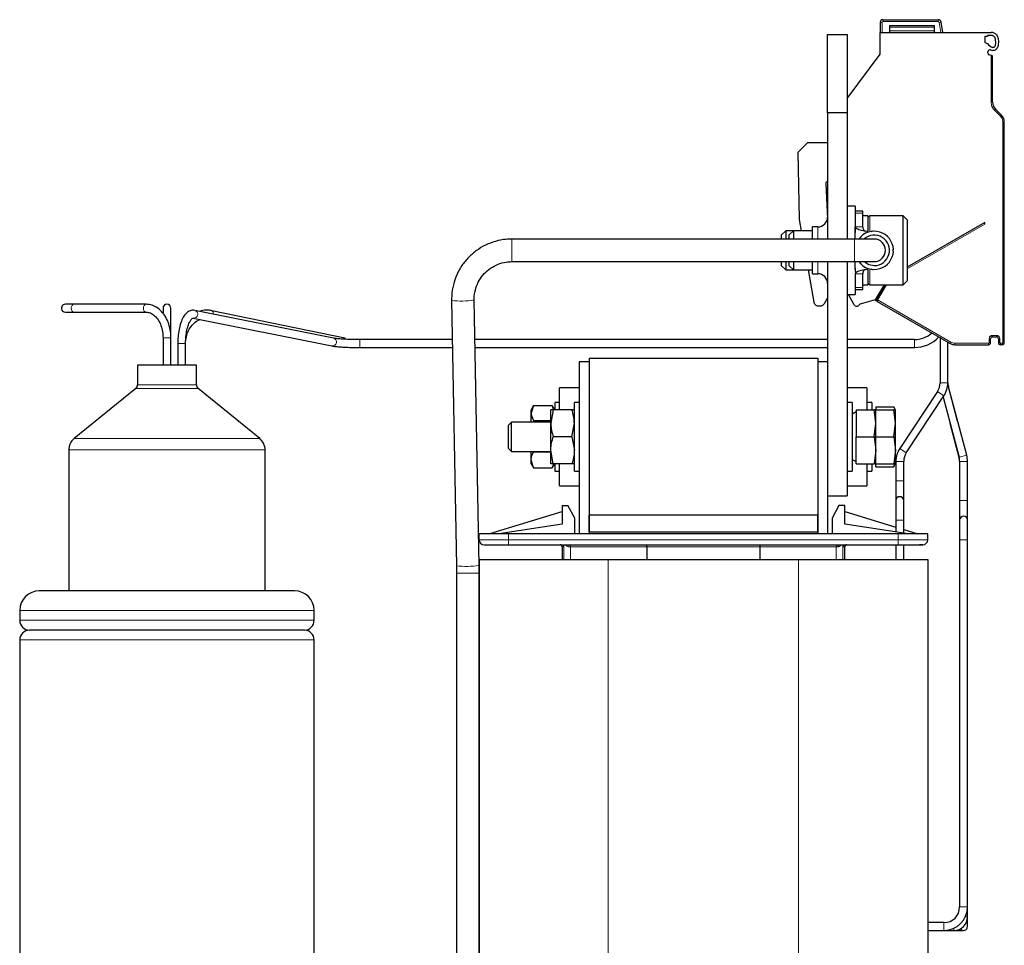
# Model space of a CAD drawing. Header units: millimetres. Extents: x 5 to 418, y 2 to 292.
# Tile 39 of 41: x 175 to 225, y 195 to 242. Entities that reach past the tile are written whole.
import ezdxf

# ---------------------------------------------------------------- set-up
doc = ezdxf.new("R2010")
doc.units = ezdxf.units.MM

msp = doc.modelspace()

# ---------------------------------------------------------------- linework, layer by layer
at = {"color": 7, "linetype": 'Continuous', "lineweight": 25}
for p, q in [((218.7912, 241.5298), (218.7912, 241.0298)), ((218.9412, 241.6798), (221.7507, 241.6798)), ((219.2662, 241.3798), (221.5662, 241.3798)), ((219.2662, 241.3798), (219.2662, 241.0298)), ((221.5662, 241.0298), (221.5662, 241.3798)), ((221.9912, 241.0298), (221.8984, 241.5558)), ((216.1162, 240.9298), (217.1162, 240.9298)), ((216.1162, 236.9298), (216.1162, 240.9298)), ((217.1162, 240.9298), (217.1162, 236.9298)), ((218.7912, 241.0298), (224.4412, 241.0298)), ((218.7912, 239.9298), (218.7912, 241.0298)), ((224.241, 240.8296), (224.1162, 240.8296)), ((224.1162, 240.8296), (224.1162, 240.5159)), ((224.4412, 240.8798), (224.3277, 240.8798)), ((224.1162, 240.5159), (224.2619, 240.4629)), ((217.1162, 237.6662), (218.7912, 239.9298)), ((224.2762, 239.989), (224.2762, 240.0487)), ((224.4412, 239.8589), (224.342, 239.895)), ((224.5162, 237.48), (224.5162, 239.8316)), ((216.1162, 236.9298), (216.1162, 230.5048)), ((217.1162, 236.9298), (216.1162, 236.9298)), ((217.1162, 236.9298), (217.1162, 230.5048)), ((224.9697, 236.8193), (224.6626, 237.1264)), ((225.1162, 225.2229), (225.1162, 236.4658)), ((214.6248, 234.9384), (215.1162, 235.4298)), ((215.1162, 235.4298), (216.1162, 235.4298)), ((214.6848, 231.4971), (214.6248, 234.9384)), ((216.0213, 233.3249), (216.1089, 231.5395)), ((217.5162, 232.1798), (217.1162, 232.1798)), ((217.5162, 232.1798), (217.5162, 231.5055)), ((217.9162, 231.9298), (217.5162, 231.9298)), ((217.9162, 231.8288), (217.9162, 231.9298)), ((217.9162, 231.1274), (217.9162, 231.8288)), ((214.7849, 230.9298), (214.6848, 231.4971)), ((217.5162, 231.5055), (217.5162, 231.1274)), ((218.1662, 231.6798), (217.9162, 231.6798)), ((218.1662, 231.6798), (218.1662, 230.9248)), ((219.9662, 231.6798), (218.2662, 231.6798)), ((220.1662, 231.4798), (219.9662, 231.6798)), ((219.9662, 228.1798), (219.9662, 231.6798)), ((220.1662, 231.4798), (220.1662, 228.3798)), ((224.1162, 231.3548), (220.1662, 229.0743)), ((224.1162, 231.2682), (224.1162, 231.3548)), ((213.9809, 230.9298), (213.7662, 230.715)), ((213.7662, 230.5048), (213.7662, 230.715)), ((214.3809, 230.9298), (213.9809, 230.9298)), ((213.9809, 230.9298), (213.9809, 230.5048)), ((214.3809, 230.9298), (214.1662, 230.715)), ((214.1662, 230.5048), (214.1662, 230.715)), ((215.3412, 230.9298), (214.3809, 230.9298)), ((214.3809, 230.9298), (214.3809, 230.5048)), ((215.6162, 231.1248), (215.3412, 231.1248)), ((215.3412, 230.5048), (215.3412, 231.1248)), ((218.2759, 230.9014), (218.3657, 230.8974)), ((218.4007, 230.9006), (218.3657, 230.8974)), ((217.4912, 230.5048), (200.0408, 230.5048)), ((218.4912, 230.5048), (217.4912, 230.5048)), ((200.0408, 229.3548), (217.4912, 229.3548)), ((213.7662, 229.1445), (213.7662, 229.3548)), ((213.9809, 229.3548), (213.9809, 228.9298)), ((214.1662, 229.1445), (214.1662, 229.3548)), ((214.3809, 229.3548), (214.3809, 228.9298)), ((215.3412, 228.7348), (215.3412, 229.3548)), ((216.1162, 229.3548), (216.1162, 217.4298)), ((217.1162, 229.3548), (217.1162, 217.4298)), ((217.4912, 229.3548), (218.4912, 229.3548)), ((213.7662, 229.1445), (213.9809, 228.9298)), ((213.9809, 228.9298), (214.3809, 228.9298)), ((214.1662, 229.1445), (214.3809, 228.9298)), ((214.3809, 228.9298), (215.3412, 228.9298)), ((215.4273, 227.2864), (215.1375, 228.9298)), ((215.3412, 228.7348), (215.6162, 228.7348)), ((217.5162, 228.9298), (217.521, 228.9298)), ((217.5162, 228.7322), (217.5162, 228.3541)), ((217.9162, 228.0307), (217.9162, 228.7322)), ((218.1662, 228.9333), (218.1662, 228.1798)), ((218.3657, 228.9622), (218.2759, 228.9582)), ((217.5162, 228.3541), (217.5162, 227.6798)), ((219.9662, 228.1798), (220.1662, 228.3798)), ((217.5162, 227.9298), (217.9162, 227.9298)), ((217.9162, 228.1798), (218.1662, 228.1798)), ((217.9162, 227.9298), (217.9162, 228.0307)), ((218.2662, 228.1798), (219.9662, 228.1798)), ((218.9886, 228.1798), (218.5412, 227.4048)), ((219.0248, 228.1798), (218.6115, 227.4639)), ((177.7305, 227.1798), (177.2912, 227.1798)), ((181.4055, 227.1798), (177.7305, 227.1798)), ((196.9663, 227.3786), (197.2128, 213.8613)), ((198.3626, 213.8822), (198.1161, 227.3996)), ((216.1162, 227.5169), (215.936, 227.2048)), ((217.1162, 227.6798), (217.5162, 227.6798)), ((217.4752, 227.1548), (217.1721, 227.6798)), ((218.5412, 227.4048), (217.8177, 227.2109)), ((218.5412, 227.389), (218.5237, 227.4001)), ((218.6481, 227.3273), (218.5412, 227.389)), ((218.6481, 227.3273), (222.3502, 225.1899)), ((177.2912, 226.7798), (177.7305, 226.7798)), ((177.7305, 226.7798), (181.4055, 226.7798)), ((182.2662, 226.9798), (182.2662, 226.7444)), ((182.6662, 225.4798), (182.6662, 226.9798)), ((190.9492, 225.4537), (183.8879, 226.8713)), ((191.5186, 225.4526), (184.7595, 226.8527)), ((215.7195, 227.0798), (215.6735, 227.0798)), ((183.8091, 226.4791), (190.8705, 225.0615)), ((182.2662, 225.4798), (182.2662, 224.0798)), ((182.6662, 224.0798), (182.6662, 225.4798)), ((183.0162, 225.1798), (183.0162, 224.0798)), ((183.4162, 224.0798), (183.4162, 225.1798)), ((197.0027, 225.3798), (192.2912, 225.3798)), ((216.1162, 225.3798), (198.1529, 225.3798)), ((220.5412, 225.3798), (217.1162, 225.3798)), ((221.8412, 225.4837), (221.8412, 223.1798)), ((222.2412, 223.1798), (222.2412, 225.2528)), ((224.4162, 225.2229), (224.4162, 225.4229)), ((224.5162, 225.5229), (224.7162, 225.5229)), ((224.8162, 225.4229), (224.8162, 225.2229)), ((192.2912, 224.9798), (197.01, 224.9798)), ((198.1602, 224.9798), (216.1162, 224.9798)), ((217.1162, 224.9798), (220.5412, 224.9798)), ((222.6002, 225.1229), (224.3162, 225.1229)), ((225.0162, 225.1229), (224.9162, 225.1229)), ((203.9662, 224.2548), (203.4662, 224.2548)), ((203.4662, 224.2548), (203.4662, 215.4798)), ((203.9662, 224.4298), (203.9662, 216.4298)), ((203.9662, 224.4298), (215.6162, 224.4298)), ((203.9662, 224.2548), (203.9662, 215.4798)), ((215.6162, 224.4298), (215.6162, 216.4298)), ((216.1162, 224.2548), (215.6162, 224.2548)), ((215.6162, 224.2548), (215.6162, 215.4798)), ((216.1162, 224.2548), (216.1162, 215.4798)), ((180.9662, 224.0798), (180.9662, 223.0798)), ((183.9662, 224.0798), (180.9662, 224.0798)), ((183.9662, 223.0798), (183.9662, 224.0798)), ((180.8739, 222.8858), (177.743, 220.3394)), ((187.1894, 220.3394), (184.0585, 222.8858)), ((203.4662, 222.9298), (202.4662, 222.9298)), ((202.4662, 221.8048), (202.4662, 222.9298)), ((218.1162, 222.9298), (217.1162, 222.9298)), ((218.1162, 222.9298), (218.1162, 221.8036)), ((221.7082, 222.7381), (219.7907, 219.8423)), ((222.7345, 221.2311), (222.2592, 223.04)), ((223.2004, 219.49), (222.2684, 222.973)), ((202.4662, 222.1798), (202.2162, 222.1798)), ((202.2162, 222.1798), (202.2162, 221.8048)), ((203.4662, 222.1798), (203.2162, 222.1798)), ((203.2162, 218.6798), (203.2162, 222.1798)), ((217.3662, 222.1798), (217.1162, 222.1798)), ((217.3662, 222.1798), (217.3662, 218.6798)), ((218.3662, 222.1798), (218.1162, 222.1798)), ((218.3662, 222.1798), (218.3662, 221.8048)), ((220.1242, 219.6215), (222.0417, 222.5173)), ((221.9951, 222.4469), (222.814, 219.3866)), ((201.1393, 222.018), (201.0162, 221.8048)), ((201.139, 222.017), (201.0162, 221.6374)), ((201.0162, 221.6374), (201.0162, 221.8048)), ((201.139, 222.017), (202.0934, 222.017)), ((202.139, 221.8048), (202.0162, 221.1173)), ((202.0162, 221.1173), (202.0162, 221.8048)), ((202.2162, 221.8048), (202.0931, 222.018)), ((202.1669, 221.8048), (202.0934, 222.017)), ((203.0934, 221.8048), (202.139, 221.8048)), ((217.5662, 221.6953), (217.3662, 221.5798)), ((217.5662, 221.8048), (218.4888, 221.8048)), ((217.5662, 221.8048), (217.5662, 220.4298)), ((218.5662, 221.1173), (218.4888, 221.8048)), ((218.5662, 221.9567), (219.4888, 221.9567)), ((218.5662, 221.9567), (218.5662, 221.8048)), ((218.5662, 221.1173), (218.5662, 221.8048)), ((218.5662, 221.8048), (219.4888, 221.8048)), ((219.5662, 221.1173), (219.4888, 221.8048)), ((219.5662, 221.1173), (219.5662, 221.8048)), ((200.0194, 221.1798), (199.8662, 221.0265)), ((202.0162, 221.1798), (200.0194, 221.1798)), ((200.0194, 220.4298), (200.0194, 221.1798)), ((201.0162, 221.1765), (201.0162, 221.6374)), ((201.139, 221.2578), (201.1243, 221.1798)), ((201.139, 221.2578), (202.0162, 221.2578)), ((199.8662, 220.4298), (199.8662, 221.0265)), ((202.0162, 219.7423), (202.0162, 221.1173)), ((203.0934, 220.4298), (203.2162, 221.1173)), ((218.4888, 220.4298), (218.5662, 221.1173)), ((218.5662, 219.7423), (218.5662, 221.1173)), ((219.4888, 220.4298), (219.5662, 221.1173)), ((219.5662, 219.7423), (219.5662, 221.1173)), ((222.3479, 221.1285), (222.8231, 219.3195)), ((199.8662, 219.833), (199.8662, 220.4298)), ((200.0194, 219.6798), (200.0194, 220.4298)), ((203.0934, 220.4298), (202.139, 220.4298)), ((203.0934, 220.4298), (203.2162, 219.7423)), ((217.5662, 220.4298), (218.4888, 220.4298)), ((217.5662, 219.0548), (217.5662, 220.4298)), ((218.4888, 220.4298), (218.5662, 219.7423)), ((218.5662, 220.4298), (219.4888, 220.4298)), ((219.4888, 220.4298), (219.5662, 219.7423)), ((177.4662, 219.7575), (177.4662, 212.5798)), ((187.4662, 212.5798), (187.4662, 219.7575)), ((199.8662, 219.833), (200.0194, 219.6798)), ((200.0194, 219.6798), (202.0162, 219.6798)), ((201.0162, 219.2566), (201.0162, 219.683)), ((201.139, 219.6706), (202.0162, 219.6706)), ((202.139, 219.0548), (202.0162, 219.7423)), ((202.0162, 219.0548), (202.0162, 219.7423)), ((218.5662, 219.7423), (218.4888, 219.0548)), ((218.5662, 219.0548), (218.5662, 219.7423)), ((219.5662, 219.7423), (219.4888, 219.0548)), ((219.5662, 219.0548), (219.5662, 219.7423)), ((201.139, 218.8426), (201.0162, 219.2566)), ((201.0162, 219.0548), (201.0162, 219.2566)), ((217.3662, 219.2798), (217.5662, 219.1643)), ((219.5912, 219.1798), (219.5912, 218.1798)), ((219.9912, 218.1798), (219.9912, 219.1798)), ((222.8412, 219.1798), (222.8412, 217.1798)), ((223.2412, 217.1798), (223.2412, 219.1798)), ((201.0162, 219.0548), (201.1393, 218.8416)), ((201.139, 218.8426), (202.0934, 218.8426)), ((202.0931, 218.8416), (202.2162, 219.0548)), ((202.1608, 219.0548), (202.0934, 218.8426)), ((203.0934, 219.0548), (202.139, 219.0548)), ((202.2162, 219.0548), (202.2162, 218.6798)), ((202.2162, 218.6798), (202.4662, 218.6798)), ((202.4662, 217.9298), (202.4662, 219.0548)), ((203.2162, 218.6798), (203.4662, 218.6798)), ((217.1162, 218.6798), (217.3662, 218.6798)), ((217.5662, 219.0548), (218.4888, 219.0548)), ((218.1162, 219.0548), (218.1162, 217.9298)), ((218.1162, 218.6798), (218.3662, 218.6798)), ((218.3662, 219.0548), (218.3662, 218.6798)), ((218.5662, 218.9029), (218.5662, 219.0548)), ((218.5662, 219.0548), (219.4888, 219.0548)), ((218.5662, 218.9029), (219.4888, 218.9029)), ((219.5094, 219.0548), (219.4888, 218.9029)), ((219.5912, 218.1798), (219.5912, 217.1798)), ((219.9912, 217.1798), (219.9912, 218.1798)), ((202.4662, 217.9298), (203.4662, 217.9298)), ((217.1162, 217.9298), (218.1162, 217.9298)), ((216.1162, 217.4298), (217.1162, 217.4298)), ((219.5912, 217.1798), (219.5912, 216.1798)), ((219.9912, 216.1798), (219.9912, 217.1798)), ((222.8412, 217.1798), (222.8412, 216.1798)), ((223.2412, 216.1798), (223.2412, 217.1798)), ((202.5912, 216.9298), (202.5912, 215.9759)), ((202.5912, 216.9298), (202.8912, 216.9298)), ((203.2412, 216.2798), (202.8912, 216.9298)), ((216.6912, 216.9298), (216.3412, 216.2798)), ((216.9912, 216.9298), (216.6912, 216.9298)), ((216.9912, 215.9759), (216.9912, 216.9298)), ((198.8662, 215.4798), (202.5912, 216.6221)), ((203.2412, 215.4798), (203.2412, 216.2798)), ((203.9662, 215.5798), (203.9662, 216.4298)), ((215.6162, 216.4298), (203.9662, 216.4298)), ((215.6162, 215.5798), (215.6162, 216.4298)), ((216.3412, 216.2798), (216.3412, 215.4798)), ((216.9912, 216.6221), (219.5912, 215.8248)), ((219.5912, 216.1798), (219.5912, 215.5759)), ((219.9912, 215.5144), (219.9912, 216.1798)), ((222.8412, 216.1798), (222.8412, 215.1798)), ((223.2412, 215.1798), (223.2412, 216.1798)), ((202.5912, 215.9759), (199.3662, 215.4798)), ((220.2162, 215.4798), (216.9912, 215.9759)), ((219.9912, 215.7021), (220.7162, 215.4798)), ((198.3662, 215.1798), (198.3662, 215.4798)), ((199.8662, 215.4798), (198.3662, 215.4798)), ((219.7162, 215.4798), (199.8662, 215.4798)), ((215.6162, 215.5798), (203.9662, 215.5798)), ((203.9662, 215.5798), (203.9662, 215.4798)), ((215.6162, 215.5798), (215.6162, 215.4798)), ((221.2162, 215.4798), (219.7162, 215.4798)), ((221.2162, 215.1798), (221.2162, 215.4798)), ((222.8412, 215.1798), (222.8412, 196.4798)), ((223.2412, 196.4798), (223.2412, 215.1798)), ((199.8662, 214.9298), (219.7162, 214.9298)), ((202.5912, 214.8298), (202.5912, 214.1798)), ((206.9162, 214.8298), (206.9162, 214.1798)), ((212.6662, 214.8298), (212.6662, 214.1798)), ((216.9912, 214.1798), (216.9912, 214.8298)), ((219.5912, 214.9298), (219.5912, 214.1798)), ((219.9912, 214.1798), (219.9912, 214.9298)), ((198.3662, 214.1798), (198.3662, 192.9798)), ((198.3662, 214.1798), (204.9412, 214.1798)), ((204.9412, 214.1798), (214.6412, 214.1798)), ((214.6412, 214.1798), (221.2162, 214.1798)), ((221.2162, 214.1798), (221.2162, 192.9798)), ((197.2128, 213.8613), (197.2162, 213.4874)), ((198.3662, 213.4874), (198.3626, 213.8822)), ((197.2162, 213.4874), (197.2162, 189.2298)), ((198.3662, 189.2298), (198.3662, 213.4874)), ((188.9662, 212.5798), (175.9662, 212.5798)), ((174.9662, 211.5798), (174.9662, 211.0798)), ((189.9662, 211.0798), (189.9662, 211.5798)), ((189.4662, 210.5798), (175.4662, 210.5798)), ((174.9662, 210.0798), (174.9662, 184.0798)), ((189.9662, 184.0798), (189.9662, 210.0798)), ((223.2412, 195.9798), (223.2412, 196.4798)), ((222.0412, 195.6798), (221.2162, 195.6798)), ((223.2412, 195.4798), (223.2412, 195.9798)), ((221.2162, 195.2798), (222.0412, 195.2798)), ((222.0412, 195.2798), (222.5412, 195.2798)), ((222.5412, 195.2798), (223.0412, 195.2798))]:
    msp.add_line(p, q, dxfattribs=at)
at = {"color": 7, "linetype": 'Continuous', "lineweight": 18}
for p, q in [((218.8912, 241.0298), (218.8912, 241.5298)), ((218.9412, 241.6798), (218.9412, 241.5798)), ((218.9412, 241.5798), (221.7507, 241.5798)), ((219.2662, 241.3048), (221.5662, 241.3048)), ((221.7507, 241.5798), (221.7507, 241.6798)), ((221.8984, 241.5558), (221.8, 241.5385)), ((221.8, 241.5385), (221.8897, 241.0298)), ((219.2662, 241.1048), (221.5662, 241.1048)), ((224.4412, 239.8589), (224.4412, 237.48)), ((224.5162, 237.48), (224.4412, 237.48)), ((224.6626, 237.1264), (224.6096, 237.0734)), ((224.6096, 237.0734), (224.9167, 236.7663)), ((224.9697, 236.8193), (224.9167, 236.7663)), ((225.0412, 236.4658), (225.0412, 225.2229)), ((225.1162, 236.4658), (225.0412, 236.4658)), ((217.9162, 231.8288), (217.5162, 231.8288)), ((218.2662, 231.6798), (218.2662, 230.9218)), ((220.1662, 228.9877), (224.1162, 231.2682)), ((215.6162, 230.5048), (215.6162, 231.1248)), ((217.9162, 231.1274), (217.5162, 231.1274)), ((200.0408, 230.5048), (200.0408, 229.3548)), ((217.4912, 230.5048), (217.4912, 229.3548)), ((215.6162, 228.7348), (215.6162, 229.3548)), ((217.5162, 228.7322), (217.9162, 228.7322)), ((218.2662, 228.9382), (218.2662, 228.1798)), ((217.9162, 228.0307), (217.5162, 228.0307)), ((218.6764, 227.4264), (219.1114, 228.1798)), ((218.5787, 227.4539), (218.5412, 227.389)), ((218.5787, 227.4539), (218.6017, 227.4407)), ((218.6115, 227.4639), (218.6764, 227.4264)), ((218.6481, 227.3273), (218.6856, 227.3922)), ((222.3877, 225.2548), (218.6856, 227.3922)), ((182.6662, 225.4798), (182.2662, 225.4798)), ((183.4162, 225.1798), (183.0162, 225.1798)), ((192.2912, 224.9798), (192.2912, 225.3798)), ((220.5412, 224.9798), (220.5412, 225.3798)), ((222.3502, 225.1899), (222.3877, 225.2548)), ((224.3162, 225.1979), (222.6002, 225.1979)), ((222.6002, 225.1229), (222.6002, 225.1979)), ((224.3162, 225.1229), (224.3162, 225.1979)), ((224.3412, 225.4229), (224.3412, 225.2229)), ((224.4162, 225.4229), (224.3412, 225.4229)), ((224.4162, 225.2229), (224.3412, 225.2229)), ((224.7162, 225.5979), (224.5162, 225.5979)), ((224.5162, 225.5229), (224.5162, 225.5979)), ((224.7162, 225.5229), (224.7162, 225.5979)), ((224.8162, 225.4229), (224.8912, 225.4229)), ((224.8162, 225.2229), (224.8912, 225.2229)), ((224.8912, 225.2229), (224.8912, 225.4229)), ((225.0162, 225.1979), (224.9162, 225.1979)), ((224.9162, 225.1229), (224.9162, 225.1979)), ((225.0162, 225.1229), (225.0162, 225.1979)), ((225.1162, 225.2229), (225.0412, 225.2229)), ((221.8412, 223.1798), (222.2412, 223.1798)), ((184.0585, 222.8858), (180.8739, 222.8858)), ((183.9662, 223.0798), (180.9662, 223.0798)), ((221.7082, 222.7381), (222.0417, 222.5173)), ((222.221, 222.9603), (222.2684, 222.973)), ((222.2538, 223.0386), (222.2592, 223.04)), ((187.1894, 220.3394), (177.743, 220.3394)), ((187.4662, 219.7575), (177.4662, 219.7575)), ((219.7907, 219.8423), (220.1242, 219.6215)), ((219.5912, 219.1798), (219.9912, 219.1798)), ((222.814, 219.3866), (223.2004, 219.49)), ((222.8231, 219.3195), (222.8286, 219.321)), ((222.8412, 219.1798), (223.2412, 219.1798)), ((219.5912, 218.1798), (219.9912, 218.1798)), ((222.8412, 217.1798), (223.2412, 217.1798)), ((219.5912, 216.1798), (219.9912, 216.1798)), ((198.3662, 215.1798), (199.8662, 215.1798)), ((199.8662, 215.1798), (199.8662, 215.4798)), ((199.8662, 214.9298), (199.8662, 215.1798)), ((199.8662, 215.1798), (219.7162, 215.1798)), ((219.7162, 215.1798), (219.7162, 215.4798)), ((219.7162, 215.1798), (221.2162, 215.1798)), ((219.7162, 214.9298), (219.7162, 215.1798)), ((222.8412, 215.1798), (223.2412, 215.1798)), ((202.5912, 214.8298), (202.6722, 214.8298)), ((202.6852, 214.9298), (202.6852, 214.1798)), ((203.0268, 214.8298), (202.9437, 214.8298)), ((206.9162, 214.8298), (203.0268, 214.8298)), ((203.0268, 214.1798), (203.0268, 214.8298)), ((212.6662, 214.8298), (206.9162, 214.8298)), ((216.5556, 214.8298), (212.6662, 214.8298)), ((216.6387, 214.8298), (216.5556, 214.8298)), ((216.5556, 214.8298), (216.5556, 214.1798)), ((216.8972, 214.1798), (216.8972, 214.9298)), ((216.9102, 214.8298), (216.9912, 214.8298)), ((204.9412, 214.1798), (204.9412, 192.9798)), ((214.6412, 214.1798), (214.6412, 192.9798)), ((197.2162, 213.4874), (198.3662, 213.4874)), ((189.9662, 211.5798), (174.9662, 211.5798)), ((189.9662, 211.0798), (174.9662, 211.0798)), ((189.9662, 210.0798), (174.9662, 210.0798)), ((222.8412, 196.4798), (223.2412, 196.4798)), ((222.0412, 195.6798), (222.0412, 195.2798)), ((223.1321, 195.9798), (223.2412, 195.9798)), ((222.5412, 195.3889), (222.5412, 195.2798))]:
    msp.add_line(p, q, dxfattribs=at)
at = {"color": 7, "linetype": 'Continuous', "lineweight": 18, "flags": 128}
for points in [[(218.8912, 241.5298), (218.8717, 241.5298), (218.8529, 241.5298), (218.8356, 241.5298), (218.8205, 241.5298), (218.808, 241.5298), (218.7988, 241.5298), (218.7931, 241.5298), (218.7912, 241.5298)], [(177.7305, 227.1798), (177.6764, 227.1646), (177.6305, 227.1212), (177.5999, 227.0563), (177.5891, 226.9798), (177.5999, 226.9033), (177.6305, 226.8384)], [(181.4055, 227.1798), (181.3514, 227.1646), (181.3055, 227.1212), (181.2749, 227.0563), (181.2641, 226.9798), (181.2749, 226.9033), (181.3055, 226.8384)], [(177.6305, 226.8384), (177.6764, 226.795), (177.7305, 226.7798)], [(181.3055, 226.8384), (181.3514, 226.795), (181.4039, 226.7798)], [(184.8263, 226.6829), (184.8272, 226.7232), (184.8162, 226.7891), (184.7904, 226.8349), (184.7595, 226.8527)], [(191.572, 225.3979), (191.5494, 225.4347), (191.5186, 225.4526)]]:
    msp.add_lwpolyline(points, dxfattribs=at)
at = {"color": 7, "linetype": 'Continuous', "lineweight": 25, "flags": 128}
for points in [[(217.9716, 229.3548), (218.2112, 229.2071), (218.4912, 229.1548)], [(177.1498, 226.8384), (177.2147, 226.795), (177.2912, 226.7798)]]:
    msp.add_lwpolyline(points, dxfattribs=at)
at = {"color": 7, "linetype": 'Continuous', "lineweight": 25}
for centre, radius, start, end in [((218.9412, 241.5298), 0.15, 90, 179.99949), ((221.7507, 241.5298), 0.15, 10, 90), ((224.3277, 240.7798), 0.1, 90, 150.12141), ((224.4412, 240.3298), 0.7, 82.16252, 90), ((224.4412, 240.3298), 0.55, 82.16252, 90), ((224.7162, 240.7729), 0.55, 214.30765, 248.67631), ((224.3762, 240.0487), 0.1, 64.84934, 180), ((224.3762, 239.989), 0.1, 180, 250), ((224.7162, 240.7729), 0.7, 244.84934, 253.17788), ((225.0162, 237.48), 0.5, 180, 225), ((224.6162, 236.4658), 0.5, 0, 45), ((216.1212, 233.3298), 0.1, 92.87862, 182.80637), ((215.6162, 231.6248), 0.5, 270, 0), ((218.2662, 231.5798), 0.1, 90, 180), ((218.4912, 229.9298), 0.975, 2.20382, 143.86119), ((218.4912, 229.9298), 0.775, 270, 132.10345), ((218.4912, 229.9298), 0.575, 270, 90), ((218.4912, 229.9298), 0.975, 216.13881, 357.79618), ((219.4662, 229.9298), 0.0375, 91.10191, 268.89809), ((215.6162, 228.2348), 0.5, 0, 90), ((218.2662, 228.2798), 0.1, 180, 270), ((177.2912, 226.9798), 0.2, 90, 225), ((182.4662, 226.9798), 0.2, 0, 180), ((217.8565, 227.066), 0.15, 105, 146.9182), ((218.6981, 227.4139), 0.1, 150, 240), ((217.6051, 227.2298), 0.15, 210, 326.9182), ((220.5412, 226.6798), 1.3, 270, 312.73557), ((220.5412, 226.6798), 1.7, 270, 316.88237), ((222.6002, 225.6229), 0.5, 240, 270), ((224.3162, 225.2229), 0.1, 270, 0), ((224.5162, 225.4229), 0.1, 90, 180), ((224.7162, 225.4229), 0.1, 0, 90), ((224.9162, 225.2229), 0.1, 180, 270), ((225.0162, 225.2229), 0.1, 270, 0), ((221.0412, 223.1798), 0.8, 326.48806, 0), ((221.0412, 223.1798), 1.2, 326.48806, 0), ((222.7912, 223.1798), 0.55, 180, 194.72043), ((223.0412, 223.1798), 0.8, 180, 194.9809), ((180.7162, 223.0798), 0.25, 309.12167, 0), ((184.2162, 223.0798), 0.25, 180, 230.87833), ((178.2162, 219.7575), 0.75, 129.12167, 180), ((186.7162, 219.7575), 0.75, 0, 50.87833), ((220.7912, 219.1798), 1.2, 146.48806, 180), ((220.7912, 219.1798), 0.8, 146.48806, 180), ((222.0412, 219.1798), 0.8, 0, 14.9809), ((222.2912, 219.1798), 0.55, 0, 14.72043), ((222.0412, 219.1798), 1.2, 0, 14.9809), ((219.7912, 217.1798), 0.2, 0, 180), ((223.0412, 216.1798), 0.2, 0, 180), ((198.6162, 215.1798), 0.25, 180, 270), ((220.9662, 215.1798), 0.25, 270, 0), ((175.9662, 211.5798), 1, 90, 180), ((188.9662, 211.5798), 1, 0, 90), ((175.4662, 211.0798), 0.5, 180, 270), ((189.4662, 211.0798), 0.5, 270, 0), ((175.4662, 210.0798), 0.5, 90, 180), ((189.4662, 210.0798), 0.5, 0, 90), ((222.0412, 196.4798), 0.8, 270, 0), ((222.0412, 196.4798), 1.2, 270, 0), ((222.5412, 195.9798), 0.7, 270, 0), ((223.0412, 195.4798), 0.2, 214.81793, 0)]:
    msp.add_arc(centre, radius, start, end, dxfattribs=at)
at = {"color": 7, "linetype": 'Continuous', "lineweight": 18}
for centre, radius, start, end in [((218.9412, 241.5298), 0.05, 90, 180), ((197.4727, 231.1441), 3.7994, 262.33995, 279.74921), ((183.8367, 226.6776), 0.2004, 262.0973, 75.21707), ((190.898, 225.2599), 0.2004, 262.09813, 75.19832), ((202.5722, 214.8298), 0.1, 359.99359, 89.99358), ((202.8284, 214.8531), 0.1176, 348.5788, 40.69609), ((201.9747, 214.8548), 1.0524, 358.63954, 4.08754), ((217.6077, 214.8548), 1.0524, 175.91246, 181.36046), ((216.754, 214.8531), 0.1176, 139.30391, 191.4212), ((217.0102, 214.8298), 0.1, 90.00642, 180.00641), ((197.7193, 217.6256), 3.7983, 262.33651, 279.75095)]:
    msp.add_arc(centre, radius, start, end, dxfattribs=at)
at = {"color": 7, "linetype": 'Continuous', "lineweight": 25}
for centre, major_axis, ratio, start_param, end_param in [((202.4912, 214.8298), (0.1, 0), 0.9997761, 0, 1.5707963), ((206.915, 214.8298), (0, 0.1), 0.0119031, 4.712389, 6.2831853), ((212.6674, 214.8298), (0, 0.1), 0.0119031, 0, 1.5707963), ((217.0912, 214.8298), (0.1, 0), 0.9997761, 1.5707963, 3.1415927)]:
    msp.add_ellipse(centre, major_axis=major_axis, ratio=ratio, start_param=start_param, end_param=end_param, dxfattribs=at)
at = {"color": 7, "linetype": 'Continuous', "lineweight": 18}
for points, knots in [([(221.7507, 241.5798), (221.7565, 241.5792), (221.7682, 241.5781), (221.7833, 241.5688), (221.7953, 241.5555), (221.7984, 241.5442), (221.8, 241.5385)], [0, 0, 0, 0, 0.2484224, 0.4998058, 0.7484509, 1, 1, 1, 1]), ([(218.6856, 227.3922), (218.6829, 227.3942), (218.6776, 227.3981), (218.6741, 227.4058), (218.6729, 227.4122), (218.673, 227.4188), (218.675, 227.4233), (218.6764, 227.4264)], [0, 0, 0, 0, 0.2491727, 0.4989908, 0.6241163, 0.7460592, 1, 1, 1, 1]), ([(224.3412, 225.2229), (224.3408, 225.2196), (224.3401, 225.2131), (224.3352, 225.2062), (224.3303, 225.202), (224.3245, 225.1987), (224.3195, 225.1982), (224.3162, 225.1979)], [0, 0, 0, 0, 0.2491729, 0.4989908, 0.6241161, 0.7460589, 1, 1, 1, 1]), ([(224.5162, 225.5979), (224.4942, 225.5955), (224.4603, 225.5919), (224.4196, 225.5702), (224.3918, 225.5477), (224.3691, 225.5198), (224.3472, 225.479), (224.3436, 225.4449), (224.3412, 225.4229)], [0, 0, 0, 0, 0.2394414, 0.3682188, 0.4999987, 0.628778, 0.7605586, 1, 1, 1, 1]), ([(224.8912, 225.4229), (224.8888, 225.4449), (224.8852, 225.4787), (224.8635, 225.5195), (224.841, 225.5473), (224.8131, 225.57), (224.7723, 225.5919), (224.7382, 225.5955), (224.7162, 225.5979)], [0, 0, 0, 0, 0.2394414, 0.3682188, 0.4999987, 0.628778, 0.7605586, 1, 1, 1, 1]), ([(224.9162, 225.1979), (224.9129, 225.1983), (224.9064, 225.199), (224.8995, 225.2039), (224.8953, 225.2088), (224.892, 225.2146), (224.8915, 225.2196), (224.8912, 225.2229)], [0, 0, 0, 0, 0.2491727, 0.4989908, 0.6241163, 0.7460592, 1, 1, 1, 1]), ([(225.0412, 225.2229), (225.0408, 225.2196), (225.0401, 225.2131), (225.0352, 225.2062), (225.0303, 225.202), (225.0245, 225.1987), (225.0195, 225.1982), (225.0162, 225.1979)], [0, 0, 0, 0, 0.2491729, 0.4989908, 0.6241161, 0.7460589, 1, 1, 1, 1]), ([(202.6793, 214.9298), (202.6793, 214.9289), (202.6783, 214.8931), (202.6759, 214.8487), (202.6734, 214.8361), (202.6722, 214.8298)], [0, 0, 0, 0, 0.0130251, 0.506232, 1, 1, 1, 1]), ([(202.9437, 214.8298), (202.9254, 214.8313), (202.888, 214.8343), (202.8388, 214.8593), (202.8012, 214.8918), (202.7844, 214.9188), (202.7776, 214.9298)], [0, 0, 0, 0, 0.2513884, 0.5137821, 0.8025487, 1, 1, 1, 1]), ([(216.8048, 214.9298), (216.798, 214.9189), (216.7813, 214.8919), (216.7438, 214.8595), (216.6945, 214.8343), (216.657, 214.8313), (216.6387, 214.8298)], [0, 0, 0, 0, 0.19566, 0.4851154, 0.7480786, 1, 1, 1, 1]), ([(216.9102, 214.8298), (216.9089, 214.8361), (216.9065, 214.8487), (216.9041, 214.8931), (216.9031, 214.9288), (216.9031, 214.9298)], [0, 0, 0, 0, 0.4938151, 0.9861343, 1, 1, 1, 1])]:
    msp.add_open_spline(points, degree=3, knots=knots, dxfattribs=at)
at = {"color": 7, "linetype": 'Continuous', "lineweight": 25}
for points, knots in [([(224.5367, 241.0233), (224.5641, 241.0166), (224.6188, 241.0033), (224.6949, 240.944), (224.7687, 240.8353), (224.8192, 240.6367), (224.8184, 240.4338), (224.7712, 240.2691), (224.7215, 240.1846), (224.6533, 240.1291), (224.583, 240.1032), (224.5358, 240.1058), (224.5143, 240.1069)], [0, 0, 0, 0, 0.0697079, 0.1393033, 0.2345882, 0.3929664, 0.6430259, 0.7305613, 0.8186472, 0.8827147, 0.9468206, 1, 1, 1, 1]), ([(224.5162, 240.8747), (224.5282, 240.8715), (224.5534, 240.865), (224.597, 240.826), (224.6526, 240.716), (224.6692, 240.5671), (224.6577, 240.4201), (224.6357, 240.3373), (224.6069, 240.2875), (224.5847, 240.2663), (224.5649, 240.2571), (224.549, 240.2542), (224.5324, 240.2551), (224.5217, 240.2587), (224.5162, 240.2605)], [0, 0, 0, 0, 0.04897837, 0.1025856, 0.22635276, 0.53208182, 0.6848467, 0.81487304, 0.86899473, 0.91293335, 0.93445871, 0.95531824, 0.97677639, 1, 1, 1, 1]), ([(224.5162, 239.8316), (224.5159, 239.8317), (224.5154, 239.8319), (224.511, 239.8335), (224.5039, 239.8361), (224.492, 239.8404), (224.4766, 239.8462), (224.4583, 239.8527), (224.4472, 239.8567), (224.4412, 239.8589)], [0, 0, 0, 0, 0.118116, 0.2398408, 0.3657075, 0.496198, 0.7072125, 0.8434553, 1, 1, 1, 1]), ([(217.5162, 230.5048), (217.5162, 230.517), (217.5162, 230.7334), (217.5162, 230.9361), (217.5162, 231.1274)], [0, 0, 0, 0, 0.0565133, 1, 1, 1, 1]), ([(217.5162, 231.1274), (217.5211, 231.1126), (217.5308, 231.0831), (217.6362, 231.019), (217.838, 230.956), (218.0433, 230.9103), (218.1488, 230.9068), (218.1662, 230.9062)], [0, 0, 0, 0, 0.14166342, 0.28147866, 0.59206068, 0.93263465, 1, 1, 1, 1]), ([(217.5427, 231.0892), (217.5352, 231.0508), (217.5191, 230.9682), (217.5172, 230.8838), (217.5162, 230.8386)], [0, 0, 0, 0, 0.4648868, 1, 1, 1, 1]), ([(217.9847, 230.9327), (217.9715, 230.9583), (217.9293, 231.0406), (217.9215, 231.092), (217.9162, 231.1274)], [0, 0, 0, 0, 0.3102612, 1, 1, 1, 1]), ([(200.0408, 230.5048), (199.9366, 230.5016), (199.6531, 230.493), (199.1958, 230.4022), (198.6903, 230.2106), (198.2259, 229.9325), (197.8173, 229.5781), (197.4769, 229.1579), (197.2148, 228.6848), (197.0407, 228.1735), (196.9689, 227.7312), (196.9669, 227.4653), (196.9663, 227.3786)], [0, 0, 0, 0, 0.0640206, 0.1742862, 0.2846457, 0.3950028, 0.5053546, 0.6156987, 0.726034, 0.8363604, 0.9466787, 1, 1, 1, 1]), ([(198.1161, 227.3996), (198.1169, 227.4646), (198.1196, 227.6712), (198.1902, 228.0159), (198.3627, 228.4076), (198.6186, 228.7519), (198.9439, 229.032), (199.3229, 229.2324), (199.6971, 229.3389), (199.94, 229.3501), (200.0408, 229.3548)], [0, 0, 0, 0, 0.0640646, 0.2034266, 0.3430089, 0.4825743, 0.6221106, 0.7616127, 0.9010819, 1, 1, 1, 1]), ([(217.5162, 228.9716), (217.5162, 229.0849), (217.5162, 229.2095), (217.5162, 229.3426), (217.5162, 229.3548)], [0, 0, 0, 0, 0.9080268, 1, 1, 1, 1]), ([(217.5162, 229.0209), (217.5172, 228.9758), (217.5191, 228.8913), (217.5352, 228.8088), (217.5427, 228.7704)], [0, 0, 0, 0, 0.5351132, 1, 1, 1, 1]), ([(218.1662, 228.9533), (218.1488, 228.9528), (218.0433, 228.9493), (217.838, 228.9036), (217.6362, 228.8406), (217.5308, 228.7765), (217.5211, 228.747), (217.5162, 228.7322)], [0, 0, 0, 0, 0.0673653, 0.4079393, 0.7185213, 0.8583366, 1, 1, 1, 1]), ([(217.9162, 228.7322), (217.9231, 228.7809), (217.9309, 228.8361), (217.9781, 228.9172), (217.9836, 228.9267)], [0, 0, 0, 0, 0.8833608, 1, 1, 1, 1]), ([(218.3657, 228.9622), (218.374, 228.9615), (218.3849, 228.9605), (218.3976, 228.9593), (218.4007, 228.959)], [0, 0, 0, 0, 0.7570723, 1, 1, 1, 1]), ([(182.6662, 225.4798), (182.6642, 225.5513), (182.6585, 225.7569), (182.5951, 226.0904), (182.4567, 226.4522), (182.2557, 226.762), (182.0027, 226.9977), (181.713, 227.1511), (181.5067, 227.1704), (181.4055, 227.1798)], [0, 0, 0, 0, 0.0819334, 0.2353906, 0.3896409, 0.544578, 0.6995746, 0.8527723, 1, 1, 1, 1]), ([(215.6735, 227.0798), (215.6488, 227.0819), (215.5965, 227.0865), (215.5213, 227.1253), (215.4692, 227.1802), (215.4391, 227.2371), (215.4313, 227.2697), (215.4273, 227.2864)], [0, 0, 0, 0, 0.2118548, 0.4488692, 0.7110968, 0.8523484, 1, 1, 1, 1]), ([(215.936, 227.2048), (215.9226, 227.1854), (215.8964, 227.1475), (215.8408, 227.1083), (215.7811, 227.0841), (215.7397, 227.0812), (215.7195, 227.0798)], [0, 0, 0, 0, 0.2694601, 0.5258976, 0.7693827, 1, 1, 1, 1]), ([(181.4055, 226.7798), (181.4394, 226.7779), (181.5488, 226.7718), (181.7319, 226.6968), (181.9386, 226.5156), (182.1051, 226.2579), (182.2185, 225.9469), (182.2623, 225.6771), (182.2654, 225.5203), (182.2662, 225.4798)], [0, 0, 0, 0, 0.082032, 0.2646811, 0.4402162, 0.6089383, 0.7756546, 0.9419714, 1, 1, 1, 1]), ([(183.8879, 226.8713), (183.84, 226.8761), (183.7256, 226.8876), (183.5522, 226.8172), (183.3939, 226.6746), (183.2565, 226.46), (183.142, 226.1671), (183.0608, 225.8117), (183.0214, 225.4732), (183.0176, 225.2602), (183.0162, 225.1798)], [0, 0, 0, 0, 0.0853687, 0.2040634, 0.3244842, 0.4620621, 0.6133196, 0.7630737, 0.9105087, 1, 1, 1, 1]), ([(184.7595, 226.8527), (184.6944, 226.8626), (184.5143, 226.8899), (184.2993, 226.8836), (184.164, 226.8309), (184.1386, 226.821)], [0, 0, 0, 0, 0.3153572, 0.8711121, 1, 1, 1, 1]), ([(183.4162, 225.1798), (183.4172, 225.2418), (183.4199, 225.4226), (183.451, 225.7143), (183.5178, 226.0216), (183.6081, 226.264), (183.7075, 226.4226), (183.7919, 226.4853), (183.803, 226.4813), (183.8091, 226.4791)], [0, 0, 0, 0, 0.0808721, 0.235998, 0.3902178, 0.5417028, 0.6884743, 0.8297639, 1, 1, 1, 1]), ([(183.4162, 225.1798), (183.4181, 225.2377), (183.424, 225.4113), (183.491, 225.6931), (183.6384, 225.9953), (183.8475, 226.2318), (184.0304, 226.3717), (184.1426, 226.4023), (184.1635, 226.408)], [0, 0, 0, 0, 0.10576682, 0.316776, 0.52792794, 0.73912612, 0.95126884, 1, 1, 1, 1]), ([(192.2912, 225.3798), (192.2266, 225.38), (192.0382, 225.3806), (191.7334, 225.3877), (191.4075, 225.403), (191.1516, 225.4236), (191.0105, 225.442), (190.9608, 225.4515), (190.9492, 225.4537)], [0, 0, 0, 0, 0.11236156, 0.32736811, 0.54226529, 0.75572983, 0.94315336, 1, 1, 1, 1]), ([(190.8705, 225.0615), (190.9021, 225.0558), (190.9922, 225.0395), (191.1963, 225.0175), (191.5012, 224.9969), (191.8523, 224.984), (192.1233, 224.98), (192.2674, 224.9798), (192.2912, 224.9798)], [0, 0, 0, 0, 0.1131095, 0.3219258, 0.5416352, 0.7570686, 0.9598174, 1, 1, 1, 1]), ([(202.139, 221.8048), (202.1251, 221.8048), (202.0525, 221.8048), (202.0324, 221.8048), (202.0162, 221.8048)], [0, 0, 0, 0, 0.1913313, 1, 1, 1, 1]), ([(203.2162, 221.1173), (203.2161, 221.1336), (203.2143, 221.3657), (203.1517, 221.5932), (203.0934, 221.8048)], [0, 0, 0, 0, 0.0701503, 1, 1, 1, 1]), ([(203.2162, 221.8048), (203.2, 221.8048), (203.1799, 221.8048), (203.1073, 221.8048), (203.0934, 221.8048)], [0, 0, 0, 0, 0.8086687, 1, 1, 1, 1]), ([(218.5662, 221.8048), (218.5575, 221.8048), (218.546, 221.8048), (218.5001, 221.8048), (218.4888, 221.8048)], [0, 0, 0, 0, 0.7539542, 1, 1, 1, 1]), ([(219.5533, 221.8048), (219.5467, 221.8398), (219.537, 221.8908), (219.5003, 221.941), (219.4888, 221.9567)], [0, 0, 0, 0, 0.68716441, 1, 1, 1, 1]), ([(219.5662, 221.8048), (219.5575, 221.8048), (219.546, 221.8048), (219.5001, 221.8048), (219.4888, 221.8048)], [0, 0, 0, 0, 0.7539542, 1, 1, 1, 1]), ([(201.0162, 221.6374), (201.0163, 221.6284), (201.0181, 221.5003), (201.0807, 221.3746), (201.139, 221.2578)], [0, 0, 0, 0, 0.0701503, 1, 1, 1, 1]), ([(202.0162, 221.1173), (202.0163, 221.101), (202.0181, 220.8688), (202.0807, 220.6413), (202.139, 220.4298)], [0, 0, 0, 0, 0.07015027, 1, 1, 1, 1]), ([(202.0162, 219.7423), (202.0163, 219.7586), (202.0181, 219.9907), (202.0807, 220.2182), (202.139, 220.4298)], [0, 0, 0, 0, 0.07015027, 1, 1, 1, 1]), ([(201.0162, 219.2566), (201.0163, 219.2664), (201.0181, 219.4062), (201.0807, 219.5432), (201.139, 219.6706)], [0, 0, 0, 0, 0.07015027, 1, 1, 1, 1]), ([(203.2162, 219.7423), (203.2161, 219.726), (203.2143, 219.4938), (203.1517, 219.2663), (203.0934, 219.0548)], [0, 0, 0, 0, 0.0701503, 1, 1, 1, 1]), ([(202.139, 219.0548), (202.1251, 219.0548), (202.0525, 219.0548), (202.0324, 219.0548), (202.0162, 219.0548)], [0, 0, 0, 0, 0.1913313, 1, 1, 1, 1]), ([(203.2162, 219.0548), (203.2, 219.0548), (203.1799, 219.0548), (203.1073, 219.0548), (203.0934, 219.0548)], [0, 0, 0, 0, 0.8086687, 1, 1, 1, 1]), ([(218.5662, 219.0548), (218.5575, 219.0548), (218.546, 219.0548), (218.5001, 219.0548), (218.4888, 219.0548)], [0, 0, 0, 0, 0.7539542, 1, 1, 1, 1]), ([(219.4888, 218.9029), (219.4903, 218.9049), (219.5276, 218.9549), (219.5391, 219.0059), (219.5501, 219.0548)], [0, 0, 0, 0, 0.039527, 1, 1, 1, 1]), ([(219.5662, 219.0548), (219.5575, 219.0548), (219.546, 219.0548), (219.5001, 219.0548), (219.4888, 219.0548)], [0, 0, 0, 0, 0.7539542, 1, 1, 1, 1]), ([(198.6162, 214.9298), (198.633, 214.9298), (198.6589, 214.9298), (198.8146, 214.9298), (198.9761, 214.9298), (199.175, 214.9298), (199.4663, 214.9298), (199.709, 214.9298), (199.8662, 214.9298)], [0, 0, 0, 0, 0.2394429, 0.36979, 0.5000001, 0.630347, 0.7605571, 1, 1, 1, 1]), ([(219.7162, 214.9298), (219.8734, 214.9298), (220.1161, 214.9298), (220.4074, 214.9298), (220.6064, 214.9298), (220.7679, 214.9298), (220.9235, 214.9298), (220.9494, 214.9298), (220.9662, 214.9298)], [0, 0, 0, 0, 0.2394429, 0.36979, 0.5000001, 0.630347, 0.7605571, 1, 1, 1, 1]), ([(220.9662, 214.9298), (220.9576, 214.9298), (220.9442, 214.9298), (220.8715, 214.9298), (220.8198, 214.9298), (220.7964, 214.9298)], [0, 0, 0, 0, 0.5002866, 0.7727737, 1, 1, 1, 1]), ([(220.9662, 214.9298), (220.9576, 214.9298), (220.9442, 214.9298), (220.8715, 214.9298), (220.8198, 214.9298), (220.7964, 214.9298)], [0, 0, 0, 0, 0.5002866, 0.7727737, 1, 1, 1, 1]), ([(220.9662, 214.9298), (220.9576, 214.9298), (220.9442, 214.9298), (220.8715, 214.9298), (220.8198, 214.9298), (220.7964, 214.9298)], [0, 0, 0, 0, 0.5002866, 0.7727737, 1, 1, 1, 1])]:
    msp.add_open_spline(points, degree=3, knots=knots, dxfattribs=at)
at = {"color": 7, "linetype": 'Continuous', "lineweight": 18}
for points in [[(224.4412, 237.48), (224.449, 237.4039), (224.4648, 237.2516), (224.5613, 237.1328), (224.6096, 237.0734)], [(224.9167, 236.7663), (224.9524, 236.7224), (225.0238, 236.6346), (225.0354, 236.5221), (225.0412, 236.4658)], [(222.6002, 225.1979), (222.5628, 225.2003), (222.4882, 225.205), (222.4212, 225.2382), (222.3877, 225.2548)]]:
    msp.add_open_spline(points, degree=3, dxfattribs=at)

doc.saveas('drawing.dxf')
